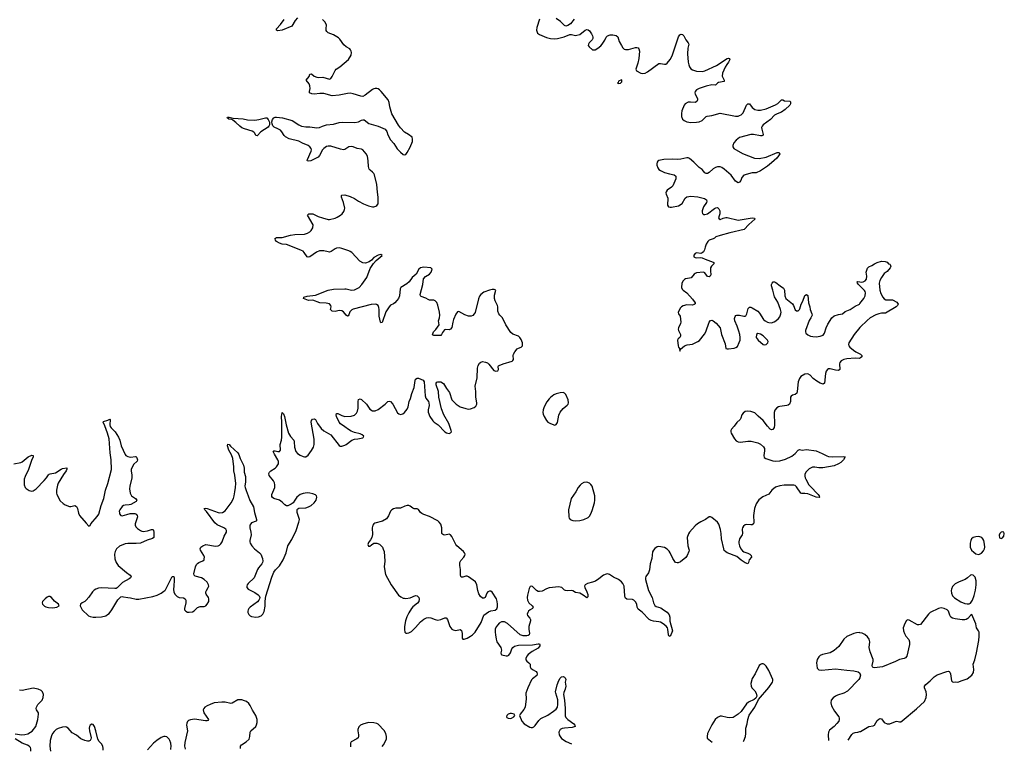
# Model space of a CAD drawing. Header units: inches. Extents: x 1682510 to 1839368, y 640758 to 791543.
# Tile 126 of 186: x 1817915 to 1832077, y 642615 to 653142. Entities that reach past the tile are written whole.
import ezdxf

# ---------------------------------------------------------------- set-up
doc = ezdxf.new("R2010")
doc.units = ezdxf.units.IN
doc.header["$MEASUREMENT"] = 0
for name, color, linetype in [('B8614', 7, 'Continuous'), ('B8624', 7, 'Continuous'), ('B8625', 7, 'Continuous'), ('B8634', 7, 'Continuous')]:
    doc.layers.add(name, color=color, linetype=linetype)

msp = doc.modelspace()

# ---------------------------------------------------------------- linework, layer by layer
at = {"layer": 'B8614', "color": 6, "elevation": 400}
for points in [[(1817830, 646753), (1817930, 646768), (1817950, 646780), (1818036, 646850), (1818090, 646875), (1818110, 646873), (1818107, 646850), (1818083, 646797), (1818043, 646670), (1817991, 646570), (1817979, 646530), (1817978, 646450), (1817992, 646412), (1818010, 646394), (1818050, 646369), (1818090, 646359), (1818110, 646363), (1818150, 646393), (1818266, 646510), (1818301, 646550), (1818327, 646593), (1818338, 646602), (1818352, 646608), (1818430, 646623), (1818510, 646675), (1818530, 646682), (1818593, 646693), (1818593, 646673), (1818581, 646650), (1818543, 646597), (1818469, 646471), (1818458, 646442), (1818442, 646370), (1818443, 646330), (1818449, 646309), (1818497, 646217), (1818539, 646179), (1818570, 646161), (1818630, 646138), (1818650, 646138), (1818710, 646150), (1818730, 646137), (1818747, 646107), (1818762, 646042), (1818777, 646010), (1818870, 645895), (1818910, 645855), (1818930, 645862), (1818940, 645890), (1819030, 645993), (1819051, 646029), (1819085, 646150), (1819127, 646250), (1819149, 646370), (1819183, 646470), (1819233, 646670), (1819232, 646808), (1819218, 646910), (1819202, 647110), (1819179, 647190), (1819138, 647298), (1819113, 647350), (1819120, 647360), (1819181, 647379), (1819210, 647395), (1819218, 647390), (1819209, 647311), (1819214, 647290), (1819228, 647270), (1819290, 647210), (1819335, 647135), (1819356, 647090), (1819375, 647010), (1819430, 646887), (1819442, 646870), (1819470, 646855), (1819510, 646847), (1819579, 646859), (1819590, 646855), (1819599, 646839), (1819608, 646810), (1819602, 646790), (1819550, 646743), (1819518, 646670), (1819516, 646650), (1819527, 646590), (1819528, 646550), (1819500, 646430), (1819495, 646390), (1819502, 646330), (1819522, 646290), (1819578, 646250), (1819598, 646230), (1819589, 646210), (1819515, 646165), (1819490, 646159), (1819430, 646155), (1819410, 646150), (1819390, 646137), (1819355, 646090), (1819347, 646070), (1819348, 646048), (1819352, 646030), (1819368, 646008), (1819390, 646002), (1819456, 646024), (1819505, 646035), (1819570, 646035), (1819590, 646025), (1819604, 646010), (1819607, 645990), (1819576, 645890), (1819576, 645870), (1819587, 645847), (1819610, 645822), (1819650, 645792), (1819670, 645781), (1819690, 645777), (1819755, 645785), (1819810, 645806), (1819830, 645808), (1819837, 645797), (1819845, 645765), (1819844, 645690), (1819825, 645675), (1819750, 645654), (1819650, 645610), (1819590, 645605), (1819470, 645605), (1819430, 645599), (1819350, 645565), (1819309, 645530), (1819287, 645490), (1819277, 645450), (1819284, 645384), (1819301, 645330), (1819330, 645290), (1819450, 645187), (1819504, 645150), (1819517, 645130), (1819508, 645110), (1819490, 645095), (1819395, 645045), (1819315, 644965), (1819302, 644958), (1819285, 644955), (1819090, 644965), (1819050, 644961), (1819010, 644950), (1818985, 644935), (1818961, 644910), (1818908, 644832), (1818870, 644788), (1818850, 644770), (1818811, 644749), (1818790, 644730), (1818786, 644710), (1818815, 644650), (1818905, 644565), (1818930, 644554), (1818970, 644545), (1819010, 644543), (1819090, 644548), (1819154, 644566), (1819179, 644581), (1819201, 644599), (1819241, 644650), (1819327, 644793), (1819350, 644820), (1819370, 644835), (1819390, 644840), (1819410, 644839), (1819470, 644826), (1819510, 644824), (1819590, 644804), (1819630, 644805), (1819830, 644841), (1819890, 644861), (1819950, 644889), (1819990, 644917), (1820000, 644928)], [(1817850, 642867), (1817947, 642853), (1817990, 642857), (1818030, 642867), (1818072, 642888), (1818094, 642906), (1818148, 642972), (1818177, 643070), (1818187, 643150), (1818186, 643170), (1818158, 643210), (1818151, 643231), (1818155, 643250), (1818177, 643290), (1818239, 643350), (1818251, 643390), (1818255, 643430), (1818243, 643470), (1818223, 643490), (1818178, 643510), (1818130, 643520), (1818110, 643521), (1817949, 643491), (1817910, 643493)], [(1819114, 642629), (1819115, 642655), (1819110, 642690), (1819090, 642723), (1819058, 642758), (1819040, 642790), (1819010, 642909), (1818990, 642970), (1818970, 643001), (1818950, 643003), (1818930, 642990), (1818917, 642970), (1818912, 642950), (1818917, 642910), (1818942, 642810), (1818940, 642790), (1818930, 642770), (1818910, 642762), (1818890, 642761), (1818850, 642770), (1818796, 642796), (1818730, 642848), (1818670, 642882), (1818610, 642950), (1818590, 642964), (1818568, 642968), (1818530, 642963), (1818470, 642945), (1818440, 642930), (1818410, 642902), (1818386, 642870), (1818370, 642839), (1818354, 642770), (1818348, 642690), (1818356, 642618)], [(1818077, 642615), (1818075, 642650), (1818069, 642669), (1818049, 642690), (1818025, 642705), (1817950, 642734), (1817850, 642795)], [(1820000, 642828), (1819990, 642828), (1819950, 642813), (1819885, 642770), (1819838, 642730), (1819752, 642637)]]:
    msp.add_lwpolyline(points, dxfattribs=at)
msp.add_lwpolyline([(1818350, 644842), (1818330, 644842), (1818308, 644832), (1818279, 644810), (1818242, 644770), (1818238, 644750), (1818245, 644730), (1818270, 644703), (1818290, 644692), (1818330, 644682), (1818390, 644677), (1818450, 644689), (1818480, 644710), (1818474, 644730), (1818417, 644777), (1818373, 644830)], close=True, dxfattribs=at)
at = {"layer": 'B8624', "color": 6}
for points, elevation in [([(1820000, 644928), (1820010, 644940), (1820110, 645128), (1820130, 645131), (1820136, 645110), (1820138, 645078), (1820133, 644993), (1820125, 644950), (1820130, 644903), (1820149, 644869), (1820181, 644841), (1820210, 644830), (1820270, 644825), (1820294, 644810), (1820304, 644790), (1820306, 644750), (1820287, 644670), (1820287, 644650), (1820303, 644630), (1820330, 644619), (1820350, 644617), (1820398, 644622), (1820424, 644636), (1820474, 644686), (1820510, 644697), (1820570, 644700), (1820590, 644709), (1820611, 644730), (1820634, 644770), (1820636, 644810), (1820629, 644830), (1820598, 644878), (1820593, 644890), (1820594, 644910), (1820602, 644930), (1820627, 644970), (1820633, 644990), (1820632, 645010), (1820609, 645050), (1820570, 645089), (1820530, 645110), (1820437, 645137), (1820423, 645150), (1820418, 645170), (1820442, 645270), (1820458, 645302), (1820470, 645317), (1820490, 645331), (1820550, 645354), (1820566, 645370), (1820570, 645383), (1820571, 645410), (1820564, 645430), (1820516, 645510), (1820511, 645530), (1820520, 645550), (1820550, 645571), (1820590, 645589), (1820730, 645568), (1820768, 645572), (1820790, 645582), (1820810, 645601), (1820826, 645630), (1820854, 645710), (1820887, 645770), (1820891, 645790), (1820878, 645810), (1820849, 645830), (1820755, 645875), (1820722, 645902), (1820603, 646063), (1820576, 646090), (1820567, 646110), (1820587, 646113), (1820611, 646109), (1820770, 646051), (1820793, 646047), (1820830, 646049), (1820870, 646073), (1820956, 646190), (1820990, 646250), (1821001, 646290), (1821007, 646350), (1821021, 646410), (1821025, 646470), (1821008, 646588), (1820994, 646650), (1820997, 646710), (1820979, 646830), (1820961, 646881), (1820922, 646950), (1820902, 647010), (1820910, 647033), (1820930, 647027), (1820947, 647007), (1821052, 646910), (1821067, 646887), (1821084, 646830), (1821132, 646730), (1821141, 646690), (1821144, 646630), (1821163, 646570), (1821161, 646490), (1821154, 646430), (1821158, 646410), (1821170, 646368), (1821203, 646290), (1821224, 646224), (1821276, 646130), (1821291, 646050), (1821322, 645950), (1821319, 645930), (1821314, 645926), (1821250, 645901), (1821237, 645890), (1821226, 645870), (1821224, 645830), (1821239, 645770), (1821242, 645730), (1821226, 645650), (1821226, 645630), (1821230, 645610), (1821252, 645570), (1821290, 645530), (1821365, 645470), (1821381, 645450), (1821406, 645390), (1821410, 645350), (1821408, 645332), (1821397, 645310), (1821350, 645256), (1821334, 645230), (1821289, 645111), (1821200, 645030), (1821186, 645010), (1821180, 644990), (1821184, 644970), (1821201, 644950), (1821298, 644898), (1821344, 644864), (1821358, 644850), (1821367, 644830), (1821365, 644810), (1821356, 644790), (1821334, 644766), (1821232, 644690), (1821212, 644670), (1821199, 644650), (1821194, 644630), (1821197, 644610), (1821210, 644584), (1821230, 644563), (1821250, 644553), (1821310, 644545), (1821350, 644551), (1821390, 644566), (1821413, 644587), (1821432, 644628), (1821445, 644705), (1821444, 644776), (1821454, 644846), (1821539, 645121), (1821569, 645191), (1821592, 645228), (1821650, 645283), (1821706, 645370), (1821748, 645470), (1821771, 645570), (1821830, 645663), (1821891, 645791), (1821931, 645910), (1821937, 645950), (1821904, 646050), (1821906, 646094), (1821914, 646106), (1821930, 646114), (1822030, 646118), (1822068, 646130), (1822105, 646150), (1822150, 646190), (1822177, 646230), (1822191, 646270), (1822184, 646290), (1822170, 646305), (1822130, 646321), (1822090, 646331), (1822050, 646334), (1821990, 646325), (1821951, 646309), (1821901, 646270), (1821872, 646230), (1821850, 646190), (1821820, 646170), (1821770, 646148), (1821750, 646149), (1821730, 646159), (1821690, 646199), (1821650, 646229), (1821570, 646254), (1821549, 646269), (1821543, 646283), (1821541, 646310), (1821584, 646410), (1821584, 646450), (1821578, 646478), (1821566, 646506), (1821503, 646583), (1821496, 646610), (1821506, 646630), (1821528, 646652), (1821590, 646687), (1821610, 646706), (1821635, 646750), (1821637, 646783), (1821630, 646810), (1821578, 646890), (1821562, 646930), (1821570, 646940), (1821590, 646940), (1821629, 646929), (1821650, 646928), (1821668, 646950), (1821663, 647030), (1821680, 647090), (1821687, 647133), (1821685, 647350), (1821680, 647430), (1821689, 647491), (1821710, 647471), (1821725, 647430), (1821748, 647310), (1821783, 647190), (1821810, 647143), (1821857, 647090), (1821863, 647070), (1821865, 646990), (1821886, 646930), (1821910, 646902), (1821950, 646875), (1821990, 646857), (1822010, 646852), (1822030, 646854), (1822062, 646878), (1822110, 646942), (1822139, 646990), (1822150, 647030), (1822150, 647107), (1822107, 647350), (1822110, 647376), (1822126, 647394), (1822150, 647399), (1822170, 647387), (1822200, 647330), (1822250, 647261), (1822290, 647225), (1822389, 647169), (1822510, 647014), (1822526, 647006), (1822546, 647006), (1822590, 647019), (1822612, 647030), (1822690, 647090), (1822730, 647104), (1822779, 647110), (1822850, 647127), (1822857, 647130), (1822867, 647150), (1822843, 647170), (1822810, 647185), (1822730, 647204), (1822681, 647221), (1822643, 647243), (1822590, 647285), (1822530, 647325), (1822508, 647350), (1822470, 647430), (1822466, 647454), (1822470, 647477), (1822490, 647476), (1822546, 647446), (1822590, 647433), (1822683, 647437), (1822730, 647453), (1822759, 647481), (1822775, 647510), (1822781, 647550), (1822783, 647650), (1822790, 647675), (1822810, 647688), (1822830, 647676), (1822901, 647610), (1822950, 647537), (1822990, 647516), (1823010, 647513), (1823030, 647515), (1823070, 647535), (1823171, 647610), (1823210, 647646), (1823230, 647655), (1823250, 647647), (1823284, 647610), (1823350, 647486), (1823370, 647469), (1823390, 647462), (1823425, 647470), (1823450, 647489), (1823470, 647512), (1823490, 647540), (1823503, 647570), (1823517, 647650), (1823534, 647690), (1823555, 647765), (1823590, 647850), (1823601, 647950), (1823608, 647970), (1823630, 647983), (1823650, 647984), (1823716, 647956), (1823733, 647933), (1823745, 647730), (1823755, 647695), (1823793, 647650), (1823802, 647630), (1823804, 647590), (1823789, 647530), (1823790, 647494), (1823813, 647430), (1823856, 647370), (1823878, 647350), (1823933, 647313), (1824031, 647210), (1824055, 647195), (1824091, 647189), (1824110, 647195), (1824127, 647210), (1824122, 647230), (1824087, 647330), (1824017, 647457), (1823983, 647543), (1823943, 647710), (1823937, 647790), (1823906, 647890), (1823905, 647910), (1823913, 647927), (1823930, 647933), (1823970, 647930), (1824010, 647906), (1824054, 647834), (1824096, 647776), (1824132, 647670), (1824195, 647610), (1824250, 647570), (1824330, 647545), (1824370, 647537), (1824399, 647541), (1824450, 647560), (1824477, 647583), (1824488, 647610), (1824490, 647630), (1824477, 647710), (1824476, 647790), (1824465, 647870), (1824496, 647990), (1824500, 648130), (1824510, 648164), (1824530, 648200), (1824546, 648214), (1824570, 648224), (1824616, 648216), (1824642, 648202), (1824664, 648184), (1824736, 648096), (1824763, 648083), (1824790, 648088), (1824801, 648110), (1824797, 648150), (1824800, 648160), (1824810, 648167), (1824869, 648191), (1824997, 648230), (1825010, 648239), (1825018, 648250), (1825013, 648310), (1825019, 648330), (1825037, 648363), (1825070, 648404), (1825090, 648417), (1825130, 648431), (1825145, 648450), (1825149, 648470), (1825146, 648490), (1825130, 648542), (1825109, 648570), (1825087, 648587), (1825010, 648616), (1824981, 648641), (1824905, 648750), (1824860, 648850), (1824819, 648890), (1824805, 648910), (1824793, 648950), (1824792, 649010), (1824787, 649030), (1824755, 649095), (1824743, 649130), (1824743, 649177), (1824762, 649250), (1824739, 649259), (1824710, 649259), (1824670, 649251), (1824590, 649220), (1824549, 649190), (1824530, 649165), (1824514, 649126), (1824464, 648930), (1824452, 648908), (1824433, 648887), (1824410, 648876), (1824370, 648878), (1824317, 648897), (1824230, 648942), (1824210, 648936), (1824190, 648907), (1824155, 648830), (1824143, 648790), (1824129, 648711), (1824110, 648687), (1824090, 648680), (1824036, 648684), (1824023, 648677), (1823998, 648642), (1823982, 648610), (1823970, 648598), (1823870, 648598), (1823850, 648609), (1823868, 648650), (1823898, 648682), (1823946, 648750), (1823938, 648810), (1823952, 648850), (1823958, 648890), (1823954, 648934), (1823930, 649033), (1823913, 649073), (1823890, 649097), (1823870, 649105), (1823810, 649108), (1823790, 649114), (1823755, 649135), (1823690, 649160), (1823680, 649170), (1823674, 649190), (1823713, 649330), (1823725, 649415), (1823750, 649449), (1823810, 649480), (1823834, 649510), (1823849, 649550), (1823828, 649570), (1823730, 649579), (1823679, 649570), (1823656, 649550), (1823618, 649482), (1823558, 649430), (1823518, 649370), (1823481, 649339), (1823399, 649290), (1823385, 649270), (1823379, 649170), (1823364, 649130), (1823341, 649099), (1823310, 649068), (1823289, 649051), (1823250, 649032), (1823227, 649010), (1823183, 648937), (1823130, 648783), (1823110, 648781), (1823104, 648790), (1823086, 648874), (1823085, 648970), (1823081, 649001), (1823070, 649030), (1823045, 649045), (1823028, 649048), (1822970, 649043), (1822710, 648978), (1822690, 648966), (1822663, 648937), (1822647, 648893), (1822640, 648880), (1822630, 648876), (1822610, 648890), (1822570, 648936), (1822550, 648953), (1822510, 648958), (1822450, 648941), (1822410, 648946), (1822387, 648970), (1822393, 649010), (1822391, 649030), (1822372, 649052), (1822323, 649063), (1822230, 649066), (1822130, 649104), (1822070, 649100), (1821999, 649130), (1822004, 649150), (1822050, 649164), (1822170, 649176), (1822354, 649250), (1822430, 649262), (1822590, 649270), (1822610, 649270), (1822670, 649253), (1822692, 649252), (1822730, 649257), (1822770, 649273), (1822797, 649290), (1822838, 649330), (1822910, 649430), (1822957, 649563), (1823004, 649636), (1823042, 649678), (1823128, 649750), (1823110, 649762), (1823070, 649752), (1823010, 649718), (1822976, 649684), (1822942, 649658), (1822890, 649640), (1822850, 649642), (1822808, 649668), (1822690, 649790), (1822670, 649804), (1822650, 649815), (1822550, 649848), (1822510, 649857), (1822473, 649853), (1822450, 649844), (1822393, 649807), (1822370, 649799), (1822350, 649800), (1822290, 649818), (1822226, 649814), (1822184, 649796), (1822090, 649729), (1822064, 649724), (1822050, 649728), (1822008, 649790), (1821990, 649810), (1821970, 649821), (1821793, 649893), (1821750, 649905), (1821690, 649911), (1821650, 649925), (1821608, 649950), (1821592, 649970), (1821587, 649990), (1821590, 649998), (1821593, 650000)], 400), ([(1827907, 650000), (1827890, 649989), (1827831, 649969), (1827812, 649948), (1827791, 649910), (1827775, 649870), (1827766, 649830), (1827750, 649802), (1827730, 649787), (1827710, 649778), (1827650, 649785), (1827630, 649776), (1827610, 649752), (1827610, 649730), (1827630, 649718), (1827650, 649715), (1827710, 649722), (1827730, 649717), (1827774, 649694), (1827890, 649655), (1827897, 649650), (1827898, 649630), (1827866, 649594), (1827853, 649570), (1827849, 649530), (1827854, 649470), (1827847, 649450), (1827830, 649442), (1827810, 649447), (1827770, 649498), (1827750, 649507), (1827650, 649497), (1827630, 649491), (1827618, 649482), (1827571, 649429), (1827550, 649421), (1827490, 649412), (1827476, 649404), (1827457, 649383), (1827439, 649350), (1827435, 649290), (1827445, 649265), (1827457, 649250), (1827510, 649210), (1827590, 649120), (1827629, 649070), (1827629, 649051), (1827617, 649043), (1827590, 649035), (1827510, 649041), (1827456, 649024), (1827432, 649008), (1827417, 648990), (1827384, 648930), (1827389, 648910), (1827414, 648874), (1827422, 648790), (1827420, 648770), (1827389, 648710), (1827386, 648690), (1827390, 648670), (1827419, 648610), (1827418, 648590), (1827410, 648570), (1827387, 648550), (1827376, 648530), (1827386, 648450), (1827391, 648431), (1827405, 648410), (1827410, 648374), (1827418, 648402), (1827479, 648450), (1827515, 648465), (1827590, 648474), (1827670, 648510), (1827694, 648526), (1827764, 648616), (1827783, 648650), (1827832, 648788), (1827850, 648813), (1827870, 648820), (1827890, 648811), (1827934, 648774), (1827989, 648710), (1828011, 648611), (1828060, 648480), (1828073, 648413), (1828090, 648404), (1828110, 648404), (1828190, 648414), (1828217, 648423), (1828239, 648441), (1828265, 648495), (1828276, 648530), (1828279, 648570), (1828275, 648610), (1828260, 648660), (1828234, 648734), (1828200, 648810), (1828198, 648842), (1828204, 648870), (1828216, 648884), (1828230, 648890), (1828270, 648890), (1828330, 648877), (1828350, 648878), (1828357, 648883), (1828376, 648910), (1828393, 648987), (1828410, 649004), (1828430, 649004), (1828450, 648997), (1828530, 648948), (1828558, 648918), (1828615, 648830), (1828636, 648810), (1828670, 648790), (1828690, 648784), (1828730, 648782), (1828768, 648792), (1828793, 648807), (1828830, 648840), (1828850, 648868), (1828863, 648910), (1828866, 648934), (1828860, 648970), (1828819, 649079), (1828770, 649155), (1828748, 649248), (1828728, 649310), (1828730, 649330), (1828738, 649350), (1828752, 649368), (1828770, 649370), (1828790, 649362), (1828852, 649312), (1828900, 649280), (1828914, 649250), (1828918, 649170), (1828934, 649130), (1829030, 649053), (1829044, 649030), (1829069, 648969), (1829090, 648953), (1829110, 648955), (1829132, 648970), (1829138, 648982), (1829154, 649050), (1829177, 649090), (1829210, 649175), (1829230, 649188), (1829250, 649171), (1829262, 649070), (1829280, 649010), (1829284, 648970), (1829310, 648910), (1829314, 648890), (1829296, 648850), (1829268, 648812), (1829217, 648670), (1829216, 648650), (1829224, 648630), (1829249, 648609), (1829290, 648589), (1829321, 648581), (1829370, 648579), (1829430, 648587), (1829470, 648602), (1829492, 648630), (1829514, 648706), (1829541, 648759), (1829598, 648850), (1829630, 648881), (1829690, 648901), (1829750, 648909), (1829790, 648941), (1829861, 648970), (1829930, 649018), (1829993, 649050), (1830000, 649059)], 400), ([(1830000, 649311), (1829981, 649330), (1829967, 649350), (1829962, 649370), (1829970, 649375), (1830000, 649370)], 400), ([(1830000, 648714), (1829918, 648610), (1829842, 648490), (1829838, 648470), (1829842, 648450), (1829857, 648430), (1829910, 648386), (1829943, 648363), (1830000, 648334)], 400), ([(1830000, 648272), (1829990, 648268), (1829930, 648270), (1829810, 648260), (1829770, 648250), (1829730, 648232), (1829710, 648210), (1829706, 648190), (1829712, 648110), (1829690, 648094), (1829650, 648097), (1829570, 648116), (1829550, 648116), (1829532, 648108), (1829515, 648085), (1829504, 648050), (1829489, 647911), (1829470, 647899), (1829430, 647911), (1829381, 647941), (1829330, 647978), (1829285, 648025), (1829250, 648044), (1829210, 648042), (1829150, 648010), (1829130, 647979), (1829114, 647930), (1829100, 647790), (1829095, 647770), (1829070, 647750), (1829030, 647740), (1829010, 647727), (1829001, 647710), (1829000, 647650), (1828987, 647610), (1828970, 647596), (1828950, 647589), (1828850, 647576), (1828830, 647570), (1828805, 647555), (1828778, 647522), (1828768, 647490), (1828772, 647308), (1828766, 647274), (1828750, 647245), (1828730, 647242), (1828710, 647252), (1828670, 647294), (1828610, 647377), (1828536, 647436), (1828490, 647483), (1828430, 647505), (1828390, 647511), (1828350, 647504), (1828319, 647481), (1828303, 647457), (1828289, 647410), (1828278, 647390), (1828230, 647348), (1828190, 647291), (1828154, 647250), (1828145, 647230), (1828144, 647210), (1828149, 647190), (1828197, 647110), (1828222, 647082), (1828250, 647069), (1828285, 647065), (1828390, 647078), (1828435, 647075), (1828530, 647051), (1828572, 647032), (1828615, 646995), (1828629, 646970), (1828630, 646938), (1828616, 646870), (1828624, 646844), (1828646, 646826), (1828746, 646794), (1828790, 646789), (1828850, 646794), (1828930, 646818), (1829020, 646860), (1829070, 646901), (1829110, 646950), (1829130, 646957), (1829170, 646949), (1829230, 646956), (1829370, 646936), (1829459, 646899), (1829524, 646864), (1829550, 646855), (1829611, 646851), (1829770, 646858), (1829790, 646850), (1829766, 646810), (1829726, 646770), (1829694, 646750), (1829630, 646722), (1829465, 646695), (1829410, 646694), (1829350, 646705), (1829318, 646702), (1829270, 646681), (1829224, 646630), (1829210, 646596), (1829208, 646572), (1829211, 646550), (1829221, 646530), (1829267, 646450), (1829283, 646430), (1829402, 646310), (1829416, 646290), (1829419, 646270), (1829413, 646267), (1829369, 646271), (1829250, 646319), (1829210, 646324), (1829163, 646323), (1829149, 646329), (1829090, 646419), (1829070, 646437), (1829050, 646444), (1828910, 646445), (1828850, 646434), (1828787, 646413), (1828733, 646370), (1828690, 646316), (1828603, 646277), (1828546, 646234), (1828506, 646174), (1828484, 646110), (1828469, 646010), (1828475, 645910), (1828470, 645890), (1828450, 645875), (1828430, 645871), (1828370, 645878), (1828350, 645875), (1828324, 645856), (1828310, 645830), (1828308, 645812), (1828312, 645748), (1828306, 645730), (1828269, 645670), (1828260, 645630), (1828257, 645610), (1828266, 645570), (1828286, 645530), (1828310, 645498), (1828330, 645483), (1828390, 645467), (1828415, 645450), (1828435, 645430), (1828441, 645410), (1828408, 645370), (1828400, 645330), (1828390, 645314), (1828350, 645329), (1828290, 645367), (1828230, 645416), (1828090, 645471), (1828070, 645483), (1828050, 645506), (1828041, 645530), (1828011, 645670), (1828004, 645750), (1827993, 645807), (1827970, 645882), (1827950, 645912), (1827870, 645979), (1827850, 645990), (1827830, 645987), (1827781, 645950), (1827710, 645917), (1827666, 645890), (1827630, 645858), (1827551, 645769), (1827535, 645745), (1827516, 645690), (1827527, 645570), (1827542, 645510), (1827538, 645490), (1827514, 645430), (1827496, 645404), (1827418, 645342), (1827387, 645327), (1827370, 645325), (1827350, 645330), (1827307, 645387), (1827272, 645470), (1827256, 645496), (1827230, 645523), (1827190, 645548), (1827110, 645564), (1827083, 645557), (1827050, 645531), (1827030, 645510), (1827016, 645484), (1827005, 645390), (1826985, 645310), (1826974, 645226), (1826958, 645182), (1826923, 645130), (1826915, 645110), (1826915, 645085), (1826959, 644930), (1827010, 644830), (1827031, 644750), (1827050, 644711), (1827070, 644697), (1827138, 644678), (1827173, 644650), (1827230, 644616), (1827257, 644577), (1827265, 644545), (1827268, 644488), (1827303, 644350), (1827270, 644267), (1827250, 644278), (1827245, 644290), (1827238, 644370), (1827231, 644390), (1827215, 644415), (1827171, 644451), (1827133, 644473), (1827110, 644479), (1827030, 644486), (1826996, 644496), (1826970, 644512), (1826870, 644617), (1826810, 644661), (1826797, 644690), (1826790, 644732), (1826770, 644766), (1826750, 644789), (1826730, 644799), (1826650, 644806), (1826630, 644817), (1826623, 644830), (1826619, 644850), (1826607, 644990), (1826590, 645028), (1826570, 645052), (1826530, 645086), (1826458, 645118), (1826398, 645158), (1826370, 645166), (1826350, 645165), (1826310, 645148), (1826246, 645094), (1826197, 645063), (1826153, 645047), (1826083, 645030), (1826046, 645010), (1826040, 644990), (1826044, 644970), (1826074, 644910), (1826087, 644870), (1826085, 644835), (1826070, 644821), (1826020, 644860), (1825970, 644889), (1825910, 644898), (1825870, 644924), (1825850, 644930), (1825790, 644925), (1825767, 644927), (1825750, 644935), (1825711, 644971), (1825690, 644978), (1825670, 644980), (1825530, 644968), (1825490, 644954), (1825430, 644920), (1825390, 644912), (1825370, 644916), (1825348, 644928), (1825290, 644985), (1825270, 644992), (1825256, 644984), (1825242, 644958), (1825220, 644860), (1825216, 644830), (1825220, 644790), (1825240, 644750), (1825286, 644710), (1825301, 644690), (1825292, 644670), (1825257, 644650), (1825234, 644630), (1825222, 644610), (1825216, 644590), (1825218, 644570), (1825251, 644530), (1825261, 644510), (1825260, 644490), (1825239, 644410), (1825240, 644370), (1825249, 644310), (1825242, 644290), (1825230, 644282), (1825210, 644277), (1825158, 644278), (1825130, 644284), (1825113, 644293), (1824930, 644455), (1824890, 644476), (1824870, 644480), (1824844, 644476), (1824810, 644457), (1824790, 644435), (1824770, 644404), (1824755, 644370), (1824752, 644330), (1824757, 644290), (1824767, 644227), (1824780, 644190), (1824837, 644110), (1824843, 644070), (1824836, 644030), (1824841, 644010), (1824850, 644003), (1824910, 643987), (1824930, 643989), (1824950, 643999), (1824974, 644030), (1824993, 644087), (1825006, 644110), (1825030, 644127), (1825050, 644134), (1825090, 644142), (1825290, 644148), (1825370, 644161), (1825390, 644159), (1825397, 644150), (1825395, 644130), (1825370, 644099), (1825287, 644053), (1825229, 644010), (1825210, 643986), (1825196, 643950), (1825197, 643930), (1825210, 643910), (1825240, 643890), (1825258, 643870), (1825257, 643830), (1825267, 643810), (1825290, 643790), (1825342, 643762), (1825354, 643750), (1825360, 643730), (1825353, 643707), (1825290, 643658), (1825278, 643642), (1825223, 643530), (1825196, 643450), (1825199, 643370), (1825184, 643250), (1825166, 643214), (1825113, 643150), (1825102, 643130), (1825137, 643050), (1825170, 643009), (1825250, 642960), (1825270, 642955), (1825290, 642957), (1825310, 642967), (1825330, 642987), (1825381, 643059), (1825410, 643087), (1825510, 643135), (1825593, 643190), (1825630, 643221), (1825649, 643251), (1825656, 643290), (1825654, 643354), (1825625, 643450), (1825623, 643470), (1825645, 643570), (1825670, 643632), (1825690, 643669), (1825710, 643685), (1825730, 643689), (1825750, 643683), (1825763, 643670), (1825769, 643650), (1825763, 643610), (1825772, 643550), (1825763, 643510), (1825740, 643460), (1825736, 643430), (1825753, 643350), (1825762, 643230), (1825763, 643123), (1825770, 643102), (1825797, 643070), (1825887, 643010), (1825902, 642990), (1825904, 642970), (1825862, 642958), (1825751, 642949), (1825718, 642942), (1825691, 642929), (1825678, 642910), (1825670, 642890), (1825674, 642850), (1825687, 642827), (1825710, 642799), (1825774, 642754), (1825850, 642721)], 400), ([(1830000, 644320), (1829990, 644323), (1829950, 644320), (1829913, 644310), (1829810, 644265), (1829767, 644230), (1829696, 644124), (1829630, 644064), (1829570, 644032), (1829463, 644010), (1829430, 643991), (1829410, 643972), (1829386, 643934), (1829378, 643890), (1829379, 643850), (1829386, 643810), (1829410, 643786), (1829450, 643782), (1829650, 643801), (1829810, 643780), (1829913, 643773), (1829977, 643757), (1829999, 643739), (1830000, 643734)], 500), ([(1828610, 643872), (1828590, 643871), (1828570, 643864), (1828550, 643849), (1828495, 643730), (1828450, 643664), (1828429, 643590), (1828434, 643550), (1828444, 643530), (1828487, 643487), (1828509, 643450), (1828516, 643410), (1828502, 643378), (1828479, 643361), (1828400, 643320), (1828370, 643298), (1828293, 643187), (1828250, 643150), (1828177, 643103), (1828130, 643094), (1828090, 643100), (1828010, 643120), (1827990, 643120), (1827950, 643100), (1827919, 643070), (1827870, 642998), (1827810, 642870), (1827801, 642830), (1827805, 642805), (1827850, 642764), (1827875, 642748)], 500), ([(1828321, 642754), (1828330, 642766), (1828354, 642830), (1828360, 642870), (1828357, 642950), (1828377, 643010), (1828387, 643073), (1828406, 643134), (1828490, 643251), (1828542, 643358), (1828690, 643532), (1828744, 643610), (1828750, 643630), (1828747, 643650), (1828690, 643778), (1828650, 643842), (1828630, 643862), (1828610, 643872)], 500), ([(1830000, 643678), (1829998, 643670), (1829985, 643650), (1829820, 643480), (1829770, 643450), (1829677, 643423), (1829648, 643410), (1829614, 643386), (1829589, 643350), (1829583, 643310), (1829592, 643270), (1829635, 643190), (1829695, 643110), (1829703, 643090), (1829703, 643070), (1829695, 643050), (1829670, 643014), (1829630, 642973), (1829563, 642917), (1829547, 642890), (1829542, 642850), (1829550, 642771)], 500), ([(1821089, 642656), (1821090, 642690), (1821106, 642710), (1821171, 642750), (1821214, 642790), (1821227, 642830), (1821230, 642890), (1821237, 642910), (1821310, 642974), (1821323, 642997), (1821332, 643030), (1821329, 643070), (1821310, 643130), (1821265, 643205), (1821230, 643274), (1821210, 643301), (1821177, 643330), (1821150, 643343), (1821110, 643354), (1821070, 643357), (1821050, 643353), (1820971, 643309), (1820950, 643304), (1820870, 643321), (1820824, 643324), (1820710, 643310), (1820654, 643290), (1820609, 643270), (1820578, 643250), (1820562, 643230), (1820555, 643210), (1820563, 643170), (1820630, 643070), (1820622, 643058), (1820607, 643053), (1820586, 643054), (1820430, 643079), (1820370, 643068), (1820344, 643056), (1820330, 643043), (1820319, 643021), (1820315, 642990), (1820327, 642910), (1820290, 642740), (1820287, 642690), (1820294, 642650), (1820296, 642645)], 400), ([(1823127, 642683), (1823146, 642710), (1823190, 642790), (1823193, 642830), (1823180, 642870), (1823156, 642916), (1823070, 643003), (1823050, 643014), (1823010, 643024), (1822930, 643031), (1822850, 643007), (1822816, 642990), (1822792, 642968), (1822777, 642930), (1822777, 642910), (1822790, 642850), (1822790, 642830), (1822781, 642810), (1822765, 642795), (1822683, 642750), (1822674, 642730), (1822672, 642677)], 400), ([(1829833, 642775), (1829884, 642856), (1829905, 642875), (1829930, 642885), (1829970, 642890), (1830000, 642899)], 500), ([(1820087, 642642), (1820089, 642650), (1820092, 642690), (1820088, 642730), (1820076, 642770), (1820065, 642790), (1820030, 642822), (1820009, 642829), (1820000, 642828)], 400)]:
    msp.add_lwpolyline(points, dxfattribs=dict(at, elevation=elevation))
at = {"layer": 'B8624', "color": 6, "elevation": 400}
for points in [[(1828530, 648625), (1828511, 648610), (1828510, 648570), (1828535, 648530), (1828610, 648467), (1828630, 648462), (1828650, 648466), (1828676, 648490), (1828680, 648510), (1828672, 648530), (1828635, 648570), (1828610, 648592), (1828570, 648617)], [(1825730, 647778), (1825690, 647775), (1825630, 647757), (1825598, 647742), (1825550, 647705), (1825530, 647685), (1825498, 647642), (1825460, 647570), (1825445, 647530), (1825441, 647490), (1825444, 647464), (1825457, 647430), (1825493, 647373), (1825513, 647353), (1825550, 647330), (1825610, 647308), (1825630, 647315), (1825650, 647346), (1825669, 647450), (1825687, 647493), (1825730, 647549), (1825790, 647596), (1825802, 647610), (1825810, 647630), (1825804, 647670), (1825768, 647748), (1825750, 647768)], [(1826070, 646486), (1826030, 646482), (1825995, 646465), (1825974, 646446), (1825950, 646412), (1825914, 646350), (1825847, 646250), (1825807, 646087), (1825813, 645990), (1825819, 645970), (1825833, 645950), (1825870, 645936), (1825910, 645933), (1825970, 645936), (1826030, 645949), (1826090, 645978), (1826110, 645998), (1826130, 646030), (1826150, 646080), (1826183, 646190), (1826189, 646230), (1826185, 646290), (1826150, 646429), (1826130, 646455), (1826110, 646471)], [(1823490, 646153), (1823456, 646144), (1823390, 646111), (1823327, 646113), (1823290, 646105), (1823268, 646090), (1823250, 646070), (1823219, 646001), (1823190, 645961), (1823133, 645927), (1823023, 645897), (1823010, 645890), (1822994, 645870), (1822984, 645830), (1822987, 645733), (1822978, 645690), (1822961, 645659), (1822930, 645618), (1822921, 645590), (1822930, 645565), (1822950, 645565), (1822973, 645587), (1823010, 645611), (1823050, 645611), (1823090, 645596), (1823132, 645552), (1823145, 645525), (1823155, 645490), (1823165, 645350), (1823156, 645270), (1823177, 645157), (1823256, 645010), (1823361, 644861), (1823397, 644837), (1823430, 644820), (1823450, 644816), (1823470, 644815), (1823530, 644825), (1823610, 644856), (1823630, 644854), (1823654, 644830), (1823662, 644802), (1823654, 644770), (1823635, 644745), (1823570, 644694), (1823550, 644670), (1823510, 644605), (1823483, 644550), (1823466, 644490), (1823450, 644410), (1823448, 644368), (1823456, 644330), (1823470, 644316), (1823490, 644315), (1823510, 644319), (1823550, 644339), (1823610, 644394), (1823682, 644478), (1823726, 644514), (1823766, 644534), (1823790, 644539), (1823830, 644536), (1823891, 644510), (1823930, 644501), (1823970, 644509), (1824030, 644537), (1824050, 644536), (1824070, 644511), (1824100, 644410), (1824132, 644372), (1824150, 644361), (1824190, 644352), (1824250, 644367), (1824270, 644351), (1824279, 644310), (1824281, 644241), (1824290, 644228), (1824310, 644226), (1824350, 644242), (1824401, 644270), (1824430, 644292), (1824466, 644330), (1824551, 644470), (1824590, 644572), (1824658, 644622), (1824690, 644634), (1824754, 644646), (1824776, 644664), (1824786, 644694), (1824788, 644730), (1824783, 644770), (1824772, 644810), (1824710, 644905), (1824690, 644917), (1824670, 644920), (1824650, 644911), (1824635, 644890), (1824610, 644830), (1824590, 644817), (1824570, 644819), (1824543, 644843), (1824521, 644881), (1824506, 644930), (1824490, 645012), (1824470, 645051), (1824370, 645124), (1824350, 645134), (1824330, 645135), (1824290, 645122), (1824270, 645121), (1824260, 645130), (1824255, 645155), (1824256, 645230), (1824244, 645290), (1824246, 645330), (1824260, 645360), (1824305, 645410), (1824317, 645430), (1824321, 645450), (1824314, 645470), (1824298, 645490), (1824204, 645570), (1824189, 645590), (1824130, 645705), (1824110, 645729), (1824090, 645740), (1824030, 645727), (1824009, 645729), (1823997, 645737), (1823989, 645750), (1823989, 645831), (1823970, 645883), (1823950, 645913), (1823930, 645929), (1823810, 645994), (1823730, 646021), (1823698, 646038), (1823682, 646050), (1823650, 646094), (1823630, 646104), (1823590, 646104), (1823571, 646111), (1823530, 646144), (1823510, 646152)], [(1824990, 643160), (1824970, 643159), (1824943, 643150), (1824920, 643130), (1824915, 643110), (1824922, 643102), (1824941, 643090), (1824970, 643088), (1824990, 643092), (1825024, 643110), (1825039, 643130), (1825026, 643150)]]:
    msp.add_lwpolyline(points, close=True, dxfattribs=at)
at = {"layer": 'B8625', "color": 6, "elevation": 400}
for points in [[(1821593, 650000), (1821608, 650010), (1821690, 650007), (1821810, 650040), (1821870, 650052), (1822010, 650054), (1822052, 650068), (1822087, 650090), (1822109, 650110), (1822131, 650149), (1822136, 650190), (1822056, 650330), (1822072, 650348), (1822130, 650346), (1822210, 650310), (1822271, 650289), (1822350, 650269), (1822370, 650269), (1822452, 650288), (1822480, 650300), (1822529, 650330), (1822552, 650350), (1822576, 650384), (1822588, 650410), (1822590, 650430), (1822573, 650510), (1822545, 650590), (1822544, 650610), (1822550, 650619), (1822590, 650620), (1822670, 650597), (1822730, 650570), (1822790, 650529), (1822862, 650490), (1822930, 650462), (1822990, 650451), (1823010, 650451), (1823039, 650461), (1823054, 650470), (1823069, 650490), (1823072, 650588), (1823060, 650660), (1823050, 650770), (1823017, 650910), (1823008, 650930), (1822991, 650950), (1822955, 650975), (1822942, 650990), (1822931, 651031), (1822929, 651110), (1822916, 651176), (1822898, 651210), (1822850, 651267), (1822830, 651279), (1822770, 651288), (1822710, 651314), (1822690, 651316), (1822650, 651310), (1822590, 651274), (1822570, 651271), (1822530, 651279), (1822390, 651322), (1822350, 651324), (1822330, 651318), (1822289, 651290), (1822270, 651268), (1822229, 651190), (1822210, 651166), (1822101, 651110), (1822070, 651105), (1822050, 651110), (1822052, 651130), (1822107, 651250), (1822111, 651270), (1822106, 651290), (1822090, 651310), (1822062, 651330), (1821984, 651364), (1821932, 651392), (1821790, 651429), (1821736, 651456), (1821717, 651477), (1821684, 651530), (1821665, 651550), (1821630, 651573), (1821576, 651596), (1821556, 651616), (1821544, 651644), (1821543, 651670), (1821553, 651707), (1821571, 651729), (1821590, 651738), (1821610, 651739), (1821694, 651730), (1821833, 651693), (1821930, 651630), (1821970, 651612), (1822030, 651602), (1822090, 651600), (1822190, 651584), (1822229, 651591), (1822270, 651610), (1822330, 651628), (1822430, 651639), (1822510, 651664), (1822553, 651667), (1822737, 651663), (1822787, 651673), (1822830, 651698), (1822850, 651702), (1822870, 651700), (1822935, 651650), (1823072, 651612), (1823170, 651568), (1823194, 651534), (1823210, 651487), (1823250, 651411), (1823298, 651358), (1823345, 651285), (1823390, 651234), (1823430, 651203), (1823450, 651196), (1823470, 651201), (1823490, 651231), (1823532, 651308), (1823563, 651390), (1823565, 651425), (1823558, 651450), (1823505, 651490), (1823450, 651522), (1823390, 651586), (1823363, 651623), (1823268, 651788), (1823240, 651890), (1823229, 651950), (1823214, 651990), (1823115, 652110), (1823090, 652134), (1823070, 652146), (1823050, 652152), (1823030, 652152), (1823010, 652146), (1822990, 652135), (1822886, 652054), (1822850, 652039), (1822821, 652041), (1822710, 652077), (1822670, 652083), (1822630, 652082), (1822510, 652056), (1822410, 652044), (1822290, 652079), (1822230, 652080), (1822150, 652071), (1822116, 652076), (1822085, 652090), (1822083, 652110), (1822091, 652150), (1822087, 652190), (1822077, 652217), (1822037, 652270), (1822076, 652324), (1822090, 652359), (1822110, 652361), (1822149, 652329), (1822190, 652314), (1822210, 652310), (1822273, 652313), (1822370, 652287), (1822390, 652295), (1822410, 652324), (1822452, 652410), (1822468, 652430), (1822518, 652462), (1822644, 652570), (1822681, 652630), (1822688, 652670), (1822684, 652690), (1822675, 652710), (1822663, 652723), (1822610, 652752), (1822578, 652778), (1822521, 652861), (1822502, 652882), (1822430, 652924), (1822354, 652954), (1822332, 652970), (1822324, 652984), (1822321, 653010), (1822326, 653070), (1822304, 653110), (1822270, 653143)], [(1821910, 653170), (1821876, 653130), (1821830, 653048), (1821690, 652990), (1821630, 652981), (1821610, 652990), (1821607, 653010), (1821668, 653072), (1821717, 653143)], [(1825392, 653150), (1825353, 653030), (1825349, 652989), (1825361, 652950), (1825390, 652927), (1825490, 652887), (1825550, 652871), (1825610, 652867), (1825648, 652872), (1825744, 652896), (1825830, 652930), (1825850, 652930), (1825910, 652916), (1825930, 652917), (1825970, 652930), (1826050, 652990), (1826070, 652999), (1826090, 652996), (1826110, 652980), (1826139, 652939), (1826154, 652910), (1826159, 652890), (1826158, 652870), (1826150, 652853), (1826108, 652810), (1826096, 652790), (1826093, 652770), (1826105, 652750), (1826152, 652710), (1826170, 652707), (1826190, 652710), (1826230, 652733), (1826274, 652766), (1826295, 652790), (1826333, 652847), (1826350, 652890), (1826370, 652910), (1826410, 652922), (1826446, 652926), (1826495, 652915), (1826516, 652896), (1826535, 652830), (1826570, 652769), (1826590, 652736), (1826610, 652719), (1826630, 652712), (1826670, 652713), (1826770, 652742), (1826790, 652743), (1826810, 652736), (1826822, 652722), (1826829, 652690), (1826818, 652582), (1826805, 652515), (1826776, 652430), (1826787, 652407), (1826850, 652374), (1826870, 652369), (1826910, 652372), (1826947, 652390), (1827110, 652510), (1827133, 652513), (1827190, 652502), (1827210, 652504), (1827230, 652517), (1827270, 652569), (1827299, 652621), (1827390, 652894), (1827410, 652925), (1827430, 652934), (1827450, 652928), (1827466, 652910), (1827496, 652850), (1827532, 652810), (1827541, 652790), (1827525, 652730), (1827518, 652650), (1827532, 652532), (1827539, 652490), (1827550, 652464), (1827570, 652435), (1827590, 652421), (1827650, 652402), (1827730, 652396), (1827770, 652404), (1827936, 652484), (1828090, 652584), (1828110, 652588), (1828124, 652584), (1828130, 652570), (1828110, 652530), (1828084, 652496), (1828062, 652458), (1828024, 652370), (1828021, 652330), (1828050, 652270), (1828047, 652253), (1827964, 652236), (1827951, 652229), (1827930, 652206), (1827918, 652202), (1827870, 652204), (1827790, 652187), (1827687, 652150), (1827649, 652131), (1827630, 652110), (1827627, 652090), (1827632, 652070), (1827662, 652010), (1827665, 651990), (1827656, 651964), (1827630, 651950), (1827563, 651957), (1827530, 651954), (1827488, 651932), (1827470, 651910), (1827441, 651830), (1827432, 651790), (1827432, 651750), (1827450, 651710), (1827470, 651690), (1827511, 651671), (1827570, 651661), (1827650, 651666), (1827687, 651673), (1827729, 651691), (1827790, 651748), (1827805, 651755), (1827870, 651763), (1827990, 651798), (1828210, 651755), (1828250, 651756), (1828270, 651762), (1828290, 651772), (1828320, 651800), (1828368, 651910), (1828390, 651930), (1828410, 651930), (1828450, 651878), (1828488, 651848), (1828530, 651839), (1828570, 651840), (1828650, 651857), (1828784, 651916), (1828822, 651938), (1828870, 651991), (1828890, 651987), (1828915, 651975), (1828990, 651970), (1829001, 651961), (1829004, 651950), (1829000, 651930), (1828990, 651913), (1828925, 651850), (1828870, 651810), (1828810, 651787), (1828774, 651766), (1828712, 651708), (1828607, 651630), (1828592, 651610), (1828586, 651590), (1828588, 651568), (1828610, 651490), (1828603, 651477), (1828590, 651470), (1828570, 651470), (1828470, 651489), (1828430, 651490), (1828270, 651445), (1828220, 651410), (1828188, 651370), (1828170, 651330), (1828170, 651310), (1828185, 651290), (1828310, 651216), (1828486, 651150), (1828550, 651146), (1828650, 651165), (1828810, 651230), (1828838, 651230), (1828847, 651210), (1828830, 651181), (1828804, 651150), (1828730, 651082), (1828670, 651034), (1828570, 650969), (1828510, 650940), (1828450, 650936), (1828330, 650903), (1828301, 650870), (1828288, 650830), (1828270, 650802), (1828250, 650796), (1828210, 650820), (1828146, 650906), (1828050, 650991), (1828016, 651016), (1827990, 651025), (1827950, 651025), (1827924, 651016), (1827890, 650995), (1827830, 650942), (1827810, 650930), (1827788, 650928), (1827770, 650938), (1827730, 650987), (1827690, 651016), (1827613, 651093), (1827550, 651144), (1827530, 651153), (1827510, 651156), (1827426, 651134), (1827370, 651132), (1827310, 651137), (1827178, 651130), (1827110, 651116), (1827094, 651106), (1827082, 651090), (1827077, 651070), (1827079, 651050), (1827094, 651010), (1827110, 650987), (1827134, 650970), (1827190, 650944), (1827262, 650922), (1827330, 650911), (1827351, 650890), (1827351, 650850), (1827307, 650753), (1827290, 650730), (1827230, 650690), (1827213, 650667), (1827210, 650650), (1827215, 650630), (1827236, 650576), (1827233, 650473), (1827249, 650449), (1827270, 650444), (1827290, 650445), (1827390, 650463), (1827442, 650498), (1827486, 650574), (1827510, 650594), (1827570, 650603), (1827670, 650595), (1827765, 650570), (1827792, 650550), (1827797, 650530), (1827792, 650510), (1827749, 650450), (1827729, 650390), (1827729, 650370), (1827734, 650354), (1827750, 650341), (1827770, 650337), (1827810, 650347), (1827910, 650425), (1827930, 650435), (1827950, 650438), (1827970, 650420), (1827983, 650390), (1827985, 650350), (1827968, 650290), (1827976, 650276), (1827988, 650268), (1828034, 650286), (1828070, 650294), (1828090, 650294), (1828250, 650255), (1828450, 650290), (1828486, 650286), (1828491, 650271), (1828404, 650196), (1828336, 650124), (1828130, 650076), (1827990, 650037), (1827930, 650015), (1827907, 650000)], [(1825889, 653150), (1825836, 653084), (1825800, 653060), (1825770, 653051), (1825750, 653056), (1825694, 653114), (1825630, 653157)]]:
    msp.add_lwpolyline(points, dxfattribs=at)
for points in [[(1826570, 652275), (1826530, 652255), (1826524, 652236), (1826514, 652230), (1826530, 652225), (1826550, 652227), (1826558, 652230), (1826575, 652250), (1826575, 652270)], [(1821297, 651697), (1821356, 651704), (1821450, 651728), (1821470, 651728), (1821490, 651705), (1821506, 651666), (1821508, 651630), (1821500, 651610), (1821490, 651597), (1821381, 651530), (1821330, 651469), (1821310, 651475), (1821297, 651510), (1821283, 651523), (1821257, 651537), (1821146, 651570), (1821110, 651588), (1821080, 651610), (1821024, 651664), (1820978, 651698), (1820965, 651705), (1820922, 651710), (1820899, 651730), (1820902, 651738), (1820930, 651739), (1820985, 651725), (1821130, 651714), (1821190, 651702)]]:
    msp.add_lwpolyline(points, close=True, dxfattribs=at)
at = {"layer": 'B8634', "color": 6}
for points, elevation in [([(1830000, 649370), (1830027, 649367), (1830048, 649368), (1830076, 649384), (1830093, 649410), (1830100, 649450), (1830091, 649510), (1830110, 649568), (1830130, 649588), (1830174, 649606), (1830210, 649631), (1830250, 649647), (1830310, 649665), (1830364, 649664), (1830390, 649652), (1830410, 649631), (1830430, 649625), (1830437, 649617), (1830446, 649590), (1830434, 649570), (1830390, 649517), (1830350, 649488), (1830309, 649431), (1830285, 649390), (1830275, 649350), (1830287, 649250), (1830302, 649202), (1830330, 649150), (1830350, 649126), (1830373, 649113), (1830470, 649110), (1830530, 649078), (1830550, 649050), (1830542, 649030), (1830522, 649010), (1830370, 648919), (1830310, 648917), (1830270, 648910), (1830230, 648895), (1830150, 648851), (1830105, 648815), (1830003, 648717), (1830000, 648714)], 400), ([(1830000, 649059), (1830057, 649130), (1830075, 649170), (1830080, 649210), (1830076, 649230), (1830066, 649246), (1830000, 649311)], 400), ([(1830000, 648334), (1830008, 648330), (1830029, 648310), (1830026, 648290), (1830010, 648276), (1830000, 648272)], 400), ([(1830000, 642899), (1830010, 642902), (1830130, 642970), (1830190, 642979), (1830210, 642992), (1830250, 643058), (1830270, 643079), (1830290, 643089), (1830310, 643080), (1830350, 643028), (1830391, 643011), (1830430, 643012), (1830510, 643044), (1830530, 643046), (1830570, 643037), (1830590, 643041), (1830610, 643052), (1830815, 643225), (1830927, 643330), (1830953, 643390), (1830959, 643430), (1830952, 643472), (1830928, 643528), (1830931, 643550), (1830950, 643575), (1831012, 643628), (1831070, 643684), (1831110, 643714), (1831250, 643762), (1831270, 643766), (1831282, 643762), (1831293, 643753), (1831302, 643730), (1831319, 643630), (1831330, 643614), (1831350, 643611), (1831370, 643614), (1831411, 643611), (1831470, 643634), (1831544, 643656), (1831609, 643710), (1831633, 643750), (1831641, 643790), (1831631, 643870), (1831652, 643930), (1831676, 644030), (1831710, 644210), (1831716, 644270), (1831715, 644330), (1831706, 644350), (1831676, 644390), (1831668, 644450), (1831610, 644582), (1831590, 644569), (1831552, 644528), (1831530, 644511), (1831510, 644505), (1831470, 644505), (1831370, 644519), (1831330, 644531), (1831310, 644546), (1831294, 644574), (1831273, 644630), (1831253, 644650), (1831210, 644668), (1831170, 644678), (1831130, 644668), (1831011, 644610), (1830989, 644590), (1830870, 644440), (1830850, 644433), (1830830, 644435), (1830710, 644504), (1830690, 644505), (1830670, 644495), (1830644, 644456), (1830621, 644390), (1830627, 644350), (1830640, 644310), (1830661, 644270), (1830703, 644223), (1830715, 644190), (1830712, 644150), (1830674, 643986), (1830658, 643962), (1830638, 643950), (1830570, 643938), (1830514, 643906), (1830325, 643830), (1830210, 643817), (1830190, 643822), (1830182, 643830), (1830177, 643850), (1830190, 643910), (1830190, 643938), (1830146, 644046), (1830135, 644110), (1830141, 644190), (1830131, 644230), (1830110, 644260), (1830070, 644294), (1830033, 644313), (1830000, 644320)], 500), ([(1830000, 643734), (1830007, 643710), (1830000, 643678)], 500)]:
    msp.add_lwpolyline(points, dxfattribs=dict(at, elevation=elevation))
at = {"layer": 'B8634', "color": 6, "elevation": 500}
for points in [[(1831710, 645705), (1831670, 645703), (1831630, 645689), (1831607, 645670), (1831594, 645650), (1831585, 645610), (1831587, 645550), (1831607, 645510), (1831639, 645479), (1831670, 645456), (1831710, 645448), (1831750, 645468), (1831779, 645501), (1831791, 645529), (1831795, 645550), (1831794, 645594), (1831782, 645650), (1831770, 645673), (1831753, 645690)], [(1832053, 645773), (1832030, 645769), (1832011, 645750), (1832005, 645725), (1832010, 645685), (1832030, 645676), (1832050, 645687), (1832069, 645710), (1832077, 645750), (1832069, 645769)], [(1831610, 645155), (1831590, 645149), (1831546, 645110), (1831513, 645087), (1831430, 645055), (1831370, 645023), (1831334, 644986), (1831317, 644950), (1831313, 644930), (1831318, 644890), (1831333, 644850), (1831363, 644823), (1831450, 644764), (1831510, 644740), (1831545, 644735), (1831570, 644736), (1831590, 644747), (1831621, 644790), (1831643, 644857), (1831665, 644935), (1831674, 645010), (1831673, 645070), (1831658, 645118), (1831641, 645141), (1831630, 645149)]]:
    msp.add_lwpolyline(points, close=True, dxfattribs=at)

doc.saveas('drawing.dxf')
